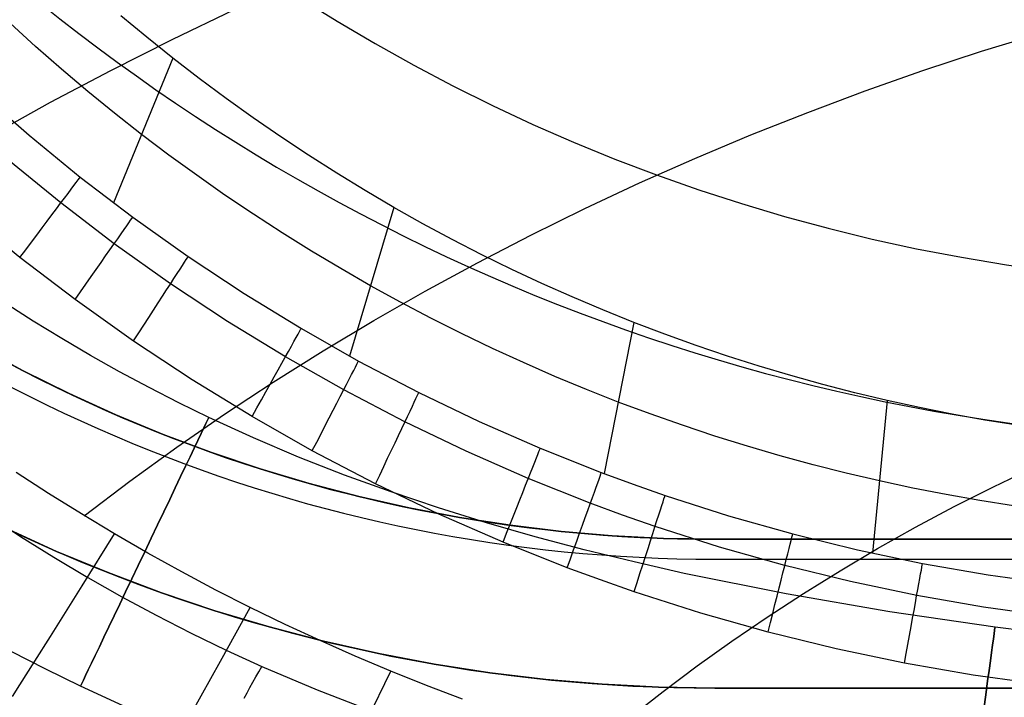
# Model space of a CAD drawing. Extents: x 35624 to 36541, y 4015 to 4839.
# Tile 23 of 150: x 35893 to 35992, y 4086 to 4155. Entities that reach past the tile are written whole.
import ezdxf

# ---------------------------------------------------------------- set-up
doc = ezdxf.new("R2010")
doc.units = 0
for name, color, linetype in [('FUSTO_INTERNO', 200, 'CONTINUOUS'), ('GAMBE', 96, 'CONTINUOUS'), ('IGES_LEVEL_1', 4, 'CONTINUOUS')]:
    doc.layers.add(name, color=color, linetype=linetype)

msp = doc.modelspace()

# ---------------------------------------------------------------- linework, layer by layer
at = {"layer": 'FUSTO_INTERNO'}
for p, q in [((35893.306, 4119.375, -193.153), (35888.753, 4121.834, -193.153)), ((35888.753, 4121.834, -168.153), (35893.306, 4119.375, -168.153)), ((35893.306, 4119.375, -180.653), (35888.753, 4121.834, -180.653)), ((35897.94, 4117.074, -193.153), (35893.306, 4119.375, -193.153)), ((35893.306, 4119.375, -168.153), (35897.94, 4117.074, -168.153)), ((35897.94, 4117.074, -180.653), (35893.306, 4119.375, -180.653)), ((35902.65, 4114.932, -193.153), (35897.94, 4117.074, -193.153)), ((35897.94, 4117.074, -168.153), (35902.65, 4114.932, -168.153)), ((35902.65, 4114.932, -180.653), (35897.94, 4117.074, -180.653)), ((35907.43, 4112.951, -193.153), (35902.65, 4114.932, -193.153)), ((35902.65, 4114.932, -168.153), (35907.43, 4112.951, -168.153)), ((35907.43, 4112.951, -180.653), (35902.65, 4114.932, -180.653)), ((35912.276, 4111.136, -193.153), (35907.43, 4112.951, -193.153)), ((35907.43, 4112.951, -168.153), (35912.276, 4111.136, -168.153)), ((35912.276, 4111.136, -180.653), (35907.43, 4112.951, -180.653)), ((35917.18, 4109.487, -193.153), (35912.276, 4111.136, -193.153)), ((35912.276, 4111.136, -168.153), (35917.18, 4109.487, -168.153)), ((35917.18, 4109.487, -180.653), (35912.276, 4111.136, -180.653)), ((35922.138, 4108.006, -193.153), (35917.18, 4109.487, -193.153)), ((35917.18, 4109.487, -168.153), (35922.138, 4108.006, -168.153)), ((35922.138, 4108.006, -180.653), (35917.18, 4109.487, -180.653)), ((35927.143, 4106.695, -193.153), (35922.138, 4108.006, -193.153)), ((35922.138, 4108.006, -168.153), (35927.143, 4106.695, -168.153)), ((35927.143, 4106.695, -180.653), (35922.138, 4108.006, -180.653)), ((35932.19, 4105.556, -193.153), (35927.143, 4106.695, -193.153)), ((35927.143, 4106.695, -168.153), (35932.19, 4105.556, -168.153)), ((35932.19, 4105.556, -180.653), (35927.143, 4106.695, -180.653)), ((35937.273, 4104.59, -193.153), (35932.19, 4105.556, -193.153)), ((35932.19, 4105.556, -168.153), (35937.273, 4104.59, -168.153)), ((35937.273, 4104.59, -180.653), (35932.19, 4105.556, -180.653)), ((35942.387, 4103.798, -193.153), (35937.273, 4104.59, -193.153)), ((35937.273, 4104.59, -168.153), (35942.387, 4103.798, -168.153)), ((35942.387, 4103.798, -180.653), (35937.273, 4104.59, -180.653)), ((35947.524, 4103.181, -193.153), (35942.387, 4103.798, -193.153)), ((35942.387, 4103.798, -168.153), (35947.524, 4103.181, -168.153)), ((35947.524, 4103.181, -180.653), (35942.387, 4103.798, -180.653)), ((35896.674, 4101.173, -193.153), (35891.498, 4103.527, -193.153)), ((35896.674, 4101.173, -168.153), (35891.498, 4103.527, -168.153)), ((35891.498, 4103.527, -180.653), (35896.674, 4101.173, -180.653)), ((35952.679, 4102.74, -193.153), (35947.524, 4103.181, -193.153)), ((35947.524, 4103.181, -168.153), (35952.679, 4102.74, -168.153)), ((35952.679, 4102.74, -180.653), (35947.524, 4103.181, -180.653)), ((35957.847, 4102.475, -193.153), (35952.679, 4102.74, -193.153)), ((35952.679, 4102.74, -168.153), (35957.847, 4102.475, -168.153)), ((35957.847, 4102.475, -180.653), (35952.679, 4102.74, -180.653)), ((35963.02, 4102.387, -193.153), (35957.847, 4102.475, -193.153)), ((35957.847, 4102.475, -168.153), (35963.02, 4102.387, -168.153)), ((35963.02, 4102.387, -180.653), (35957.847, 4102.475, -180.653)), ((36202.061, 4102.387, -193.153), (35963.02, 4102.387, -193.153)), ((35963.02, 4102.387, -168.153), (36202.061, 4102.387, -168.153)), ((36202.061, 4102.387, -180.653), (35963.02, 4102.387, -180.653)), ((35963.02, 4102.387, -193.153), (35963.02, 4102.387, -168.153)), ((35963.02, 4102.387, -193.153), (36202.061, 4102.387, -193.153)), ((35901.928, 4098.997, -193.153), (35896.674, 4101.173, -193.153)), ((35901.928, 4098.997, -168.153), (35896.674, 4101.173, -168.153)), ((35896.674, 4101.173, -180.653), (35901.928, 4098.997, -180.653)), ((35963.02, 4100.387, -160.156), (36202.061, 4100.387, -160.156)), ((35963.02, 4100.387, -185.156), (36202.061, 4100.387, -185.156)), ((35907.252, 4097.002, -193.153), (35901.928, 4098.997, -193.153)), ((35907.252, 4097.002, -168.153), (35901.928, 4098.997, -168.153)), ((35901.928, 4098.997, -180.653), (35907.252, 4097.002, -180.653)), ((35912.642, 4095.189, -193.153), (35907.252, 4097.002, -193.153)), ((35912.642, 4095.189, -168.153), (35907.252, 4097.002, -168.153)), ((35907.252, 4097.002, -180.653), (35912.642, 4095.189, -180.653)), ((35918.091, 4093.562, -193.153), (35912.642, 4095.189, -193.153)), ((35918.091, 4093.562, -168.153), (35912.642, 4095.189, -168.153)), ((35912.642, 4095.189, -180.653), (35918.091, 4093.562, -180.653)), ((35923.592, 4092.122, -193.153), (35918.091, 4093.562, -193.153)), ((35923.592, 4092.122, -168.153), (35918.091, 4093.562, -168.153)), ((35918.091, 4093.562, -180.653), (35923.592, 4092.122, -180.653)), ((35929.138, 4090.87, -193.153), (35923.592, 4092.122, -193.153)), ((35929.138, 4090.87, -168.153), (35923.592, 4092.122, -168.153)), ((35923.592, 4092.122, -180.653), (35929.138, 4090.87, -180.653)), ((35934.725, 4089.808, -193.153), (35929.138, 4090.87, -193.153)), ((35934.725, 4089.808, -168.153), (35929.138, 4090.87, -168.153)), ((35929.138, 4090.87, -180.653), (35934.725, 4089.808, -180.653)), ((35940.344, 4088.938, -193.153), (35934.725, 4089.808, -193.153)), ((35940.344, 4088.938, -168.153), (35934.725, 4089.808, -168.153)), ((35934.725, 4089.808, -180.653), (35940.344, 4088.938, -180.653)), ((35945.99, 4088.26, -193.153), (35940.344, 4088.938, -193.153)), ((35945.99, 4088.26, -168.153), (35940.344, 4088.938, -168.153)), ((35940.344, 4088.938, -180.653), (35945.99, 4088.26, -180.653)), ((35951.656, 4087.775, -193.153), (35945.99, 4088.26, -193.153)), ((35951.656, 4087.775, -168.153), (35945.99, 4088.26, -168.153)), ((35945.99, 4088.26, -180.653), (35951.656, 4087.775, -180.653)), ((35957.334, 4087.484, -193.153), (35951.656, 4087.775, -193.153)), ((35957.334, 4087.484, -168.153), (35951.656, 4087.775, -168.153)), ((35951.656, 4087.775, -180.653), (35957.334, 4087.484, -180.653)), ((35963.02, 4087.387, -193.153), (35957.334, 4087.484, -193.153)), ((35963.02, 4087.387, -168.153), (35957.334, 4087.484, -168.153)), ((35957.334, 4087.484, -180.653), (35963.02, 4087.387, -180.653)), ((36202.061, 4087.387, -193.153), (35963.02, 4087.387, -193.153)), ((36202.061, 4087.387, -193.153), (35963.02, 4087.387, -193.153)), ((35963.02, 4087.387, -193.153), (35963.02, 4087.387, -168.153)), ((36202.061, 4087.387, -168.153), (35963.02, 4087.387, -168.153)), ((35963.02, 4087.387, -180.653), (36202.061, 4087.387, -180.653))]:
    msp.add_line(p, q, dxfattribs=at)
for centre, radius, start, end in [((35963.02, 4253.916, -185.156), 153.53, 180, 270.00001), ((35963.02, 4253.918, -193.153), 151.531, 225.00036, 270), ((35963.02, 4253.916, -160.156), 153.53, 225.00014, 270), ((35963.02, 4253.918, -193.153), 166.531, 225.00033, 270)]:
    msp.add_arc(centre, radius, start, end, dxfattribs=at)
at = {"layer": 'GAMBE'}
for p, q in [((35894.318, 4124.368, -380.007), (35888.643, 4128.035, -380.007)), ((35897.193, 4122.613, -380.007), (35894.318, 4124.368, -380.007)), ((35900.097, 4120.912, -380.007), (35897.193, 4122.613, -380.007)), ((35903.029, 4119.265, -380.007), (35900.097, 4120.912, -380.007)), ((35905.994, 4117.674, -380.007), (35903.029, 4119.265, -380.007)), ((35908.991, 4116.139, -380.007), (35905.994, 4117.674, -380.007)), ((35912.024, 4114.662, -380.007), (35908.991, 4116.139, -380.007)), ((35916.509, 4112.612, -380.007), (35912.024, 4114.662, -380.007)), ((35921.071, 4110.681, -380.007), (35916.509, 4112.612, -380.007)), ((35925.705, 4108.864, -380.007), (35921.071, 4110.681, -380.007)), ((35930.409, 4107.157, -380.007), (35925.705, 4108.864, -380.007)), ((35935.18, 4105.555, -380.007), (35930.409, 4107.157, -380.007)), ((35940.016, 4104.053, -380.007), (35935.18, 4105.555, -380.007)), ((35944.913, 4102.647, -380.007), (35940.016, 4104.053, -380.007)), ((35949.868, 4101.331, -380.007), (35944.913, 4102.647, -380.007)), ((35954.879, 4100.102, -380.007), (35949.868, 4101.331, -380.007)), ((35959.943, 4098.955, -380.007), (35954.879, 4100.102, -380.007)), ((35970.216, 4096.888, -380.007), (35959.943, 4098.955, -380.007)), ((35980.665, 4095.092, -380.007), (35970.216, 4096.888, -380.007)), ((35991.267, 4093.53, -380.007), (35980.665, 4095.092, -380.007)), ((36008.423, 4091.451, -380.007), (35991.267, 4093.53, -380.007)), ((35895.577, 4089.303, -380.007), (35892.095, 4091.088, -380.007)), ((35899.093, 4087.587, -380.007), (35895.577, 4089.303, -380.007)), ((35904.273, 4085.213, -380.007), (35899.093, 4087.587, -380.007))]:
    msp.add_line(p, q, dxfattribs=at)
at = {"layer": 'GAMBE', "extrusion": (0.902361, -0.430982, -2.07259e-07)}
msp.add_circle((19175.342, -380.005, 30632.248), 15.002, dxfattribs=at)
at = {"layer": 'GAMBE', "extrusion": (0.990584, -0.136905, -2.23198e-07)}
msp.add_circle((8967.364, -380.003, 35091.956), 15.002, dxfattribs=at)
at = {"layer": 'IGES_LEVEL_1'}
for p, q in [((35908.334, 4152.768, -84.896), (35914.599, 4155.784, -82.61)), ((35894.556, 4152.06, -229.731), (35891.984, 4154.395, -229.731)), ((35905.756, 4152.995, -139.731), (35903.164, 4155.153, -139.731)), ((35989.899, 4151.573, -71.912), (35995.844, 4153.403, -70.696)), ((35902.158, 4149.649, -87.26), (35908.334, 4152.768, -84.896)), ((35908.386, 4150.885, -139.731), (35905.756, 4152.995, -139.731)), ((35897.169, 4149.772, -229.731), (35894.556, 4152.06, -229.731)), ((35984.005, 4149.63, -73.202), (35989.899, 4151.573, -71.912)), ((35908.386, 4150.885, -139.731), (35902.415, 4136.298, -310.604)), ((35911.053, 4148.825, -139.731), (35908.386, 4150.885, -139.731)), ((35896.076, 4146.429, -89.7), (35902.158, 4149.649, -87.26)), ((35899.822, 4147.533, -229.731), (35897.169, 4149.772, -229.731)), ((35978.166, 4147.577, -74.565), (35984.005, 4149.63, -73.202)), ((35913.756, 4146.815, -139.731), (35911.053, 4148.825, -139.731)), ((35888.876, 4147.496, -310.605), (35893.897, 4143.108, -310.605)), ((35902.513, 4145.343, -229.731), (35899.822, 4147.533, -229.731)), ((35972.385, 4145.416, -76), (35978.166, 4147.577, -74.565)), ((35916.493, 4144.856, -139.731), (35913.756, 4146.815, -139.731)), ((35890.091, 4143.111, -92.215), (35896.076, 4146.429, -89.7)), ((35905.241, 4143.202, -229.731), (35902.513, 4145.343, -229.731)), ((35919.265, 4142.948, -139.731), (35916.493, 4144.856, -139.731)), ((35966.666, 4143.148, -77.507), (35972.385, 4145.416, -76)), ((35893.897, 4143.108, -310.605), (35899.056, 4138.893, -310.604)), ((35908.006, 4141.112, -229.731), (35905.241, 4143.202, -229.731)), ((35922.07, 4141.091, -139.731), (35919.265, 4142.948, -139.731)), ((35961.011, 4140.774, -79.083), (35966.666, 4143.148, -77.507)), ((35897.101, 4136.283, -317.104), (35891.859, 4140.566, -317.104)), ((35910.808, 4139.073, -229.731), (35908.006, 4141.112, -229.731)), ((35924.907, 4139.287, -139.731), (35922.07, 4141.091, -139.731)), ((35955.425, 4138.298, -80.728), (35961.011, 4140.774, -79.083)), ((35899.056, 4138.893, -310.604), (35904.348, 4134.855, -310.604)), ((35913.644, 4137.086, -229.731), (35910.808, 4139.073, -229.731)), ((35927.777, 4137.536, -139.731), (35924.907, 4139.287, -139.731)), ((35930.677, 4135.838, -139.731), (35927.777, 4137.536, -139.731)), ((35949.91, 4135.72, -82.44), (35955.425, 4138.298, -80.728)), ((35916.515, 4135.151, -229.731), (35913.644, 4137.086, -229.731)), ((35902.478, 4132.181, -317.104), (35897.101, 4136.283, -317.104)), ((35930.677, 4135.838, -139.731), (35926.205, 4120.856, -310.604)), ((35933.607, 4134.195, -139.731), (35930.677, 4135.838, -139.731)), ((35944.471, 4133.042, -84.218), (35949.91, 4135.72, -82.44)), ((35892.983, 4130.786, -319.731), (35887.566, 4135.212, -319.731)), ((35904.348, 4134.855, -310.604), (35909.951, 4130.875, -310.604)), ((35919.419, 4133.269, -229.731), (35916.515, 4135.151, -229.731)), ((35936.564, 4132.606, -139.731), (35933.607, 4134.195, -139.731)), ((35922.355, 4131.441, -229.731), (35919.419, 4133.269, -229.731)), ((35939.549, 4131.073, -139.731), (35936.564, 4132.606, -139.731)), ((35939.11, 4130.267, -86.061), (35944.471, 4133.042, -84.218)), ((35908.171, 4128.136, -317.104), (35902.478, 4132.181, -317.104)), ((35898.54, 4126.547, -319.731), (35892.983, 4130.786, -319.731)), ((35909.951, 4130.875, -310.604), (35915.59, 4127.152, -310.604)), ((35925.323, 4129.666, -229.731), (35922.355, 4131.441, -229.731)), ((35942.561, 4129.596, -139.731), (35939.549, 4131.073, -139.731)), ((35928.322, 4127.947, -229.731), (35925.323, 4129.666, -229.731)), ((35933.832, 4127.396, -87.968), (35939.11, 4130.267, -86.061)), ((35945.597, 4128.175, -139.731), (35942.561, 4129.596, -139.731)), ((35913.901, 4124.354, -317.104), (35908.171, 4128.136, -317.104)), ((35931.35, 4126.282, -229.731), (35928.322, 4127.947, -229.731)), ((35948.659, 4126.81, -139.731), (35945.597, 4128.175, -139.731)), ((35915.59, 4127.152, -310.604), (35921.348, 4123.626, -310.604)), ((35928.638, 4124.43, -89.937), (35933.832, 4127.396, -87.968)), ((35951.744, 4125.503, -139.731), (35948.659, 4126.81, -139.731)), ((35904.422, 4122.367, -319.731), (35898.54, 4126.547, -319.731)), ((35934.406, 4124.674, -229.731), (35931.35, 4126.282, -229.731)), ((35937.49, 4123.122, -229.731), (35934.406, 4124.674, -229.731)), ((35954.852, 4124.253, -139.731), (35951.744, 4125.503, -139.731)), ((35919.752, 4120.771, -317.104), (35913.901, 4124.354, -317.104)), ((35921.348, 4123.626, -310.604), (35927.121, 4120.354, -310.604)), ((35923.534, 4121.373, -91.968), (35928.638, 4124.43, -89.937)), ((35954.852, 4124.253, -139.731), (35951.877, 4109.01, -310.603)), ((35957.982, 4123.061, -139.731), (35954.852, 4124.253, -139.731)), ((35940.6, 4121.627, -229.731), (35937.49, 4123.122, -229.731)), ((35961.132, 4121.928, -139.731), (35957.982, 4123.061, -139.731)), ((35910.343, 4118.458, -319.731), (35904.422, 4122.367, -319.731)), ((35964.301, 4120.853, -139.731), (35961.132, 4121.928, -139.731)), ((35918.521, 4118.224, -94.059), (35923.534, 4121.373, -91.968)), ((35925.618, 4117.446, -317.104), (35919.752, 4120.771, -317.104)), ((35943.735, 4120.19, -229.731), (35940.6, 4121.627, -229.731)), ((35967.488, 4119.838, -139.731), (35964.301, 4120.853, -139.731)), ((35927.121, 4120.354, -310.604), (35933.193, 4117.181, -310.604)), ((35946.895, 4118.81, -229.731), (35943.735, 4120.19, -229.731)), ((35970.693, 4118.882, -139.731), (35967.488, 4119.838, -139.731)), ((35950.079, 4117.488, -229.731), (35946.895, 4118.81, -229.731)), ((35973.915, 4117.986, -139.731), (35970.693, 4118.882, -139.731)), ((35916.389, 4114.756, -319.731), (35910.343, 4118.458, -319.731)), ((35913.605, 4114.987, -96.209), (35918.521, 4118.224, -94.059)), ((35977.152, 4117.149, -139.731), (35973.915, 4117.986, -139.731)), ((35931.788, 4114.222, -317.104), (35925.618, 4117.446, -317.104)), ((35933.193, 4117.181, -310.604), (35939.267, 4114.27, -310.603)), ((35953.285, 4116.225, -229.731), (35950.079, 4117.488, -229.731)), ((35980.403, 4116.373, -139.731), (35977.152, 4117.149, -139.731)), ((35956.513, 4115.02, -229.731), (35953.285, 4116.225, -229.731)), ((35980.403, 4116.373, -139.731), (35978.919, 4100.998, -310.603)), ((35983.667, 4115.658, -139.731), (35980.403, 4116.373, -139.731)), ((35908.787, 4111.664, -98.416), (35913.605, 4114.987, -96.209)), ((35922.451, 4111.32, -319.731), (35916.389, 4114.756, -319.731)), ((35959.761, 4113.876, -229.731), (35956.513, 4115.02, -229.731)), ((35986.943, 4115.004, -139.731), (35983.667, 4115.658, -139.731)), ((35990.23, 4114.41, -139.731), (35986.943, 4115.004, -139.731)), ((35937.96, 4111.264, -317.104), (35931.788, 4114.222, -317.104)), ((35939.267, 4114.27, -310.603), (35945.433, 4111.569, -310.603)), ((35963.029, 4112.791, -229.731), (35959.761, 4113.876, -229.731)), ((35993.527, 4113.878, -139.731), (35990.23, 4114.41, -139.731)), ((35966.315, 4111.766, -229.731), (35963.029, 4112.791, -229.731)), ((35969.619, 4110.802, -229.731), (35966.315, 4111.766, -229.731)), ((35904.072, 4108.255, -100.68), (35908.787, 4111.664, -98.416)), ((35928.827, 4107.989, -319.731), (35922.451, 4111.32, -319.731)), ((35944.225, 4108.52, -317.104), (35937.96, 4111.264, -317.104)), ((35945.433, 4111.569, -310.603), (35951.581, 4109.122, -310.603)), ((35972.938, 4109.898, -229.731), (35969.619, 4110.802, -229.731)), ((35976.273, 4109.056, -229.731), (35972.938, 4109.898, -229.731)), ((35895.868, 4107.008, -103), (35892.6, 4109.136, -103)), ((35951.581, 4109.122, -310.603), (35954.787, 4107.94, -310.603)), ((35979.621, 4108.275, -229.731), (35976.273, 4109.056, -229.731)), ((35991.109, 4107.685, -87.757), (35995.112, 4109.612, -86.625)), ((35899.463, 4104.762, -103), (35904.072, 4108.255, -100.68)), ((35935.205, 4104.932, -319.731), (35928.827, 4107.989, -319.731)), ((35950.471, 4106.034, -317.104), (35944.225, 4108.52, -317.104)), ((35954.787, 4107.94, -310.603), (35958.013, 4106.815, -310.603)), ((35982.983, 4107.556, -229.731), (35979.621, 4108.275, -229.731)), ((35899.173, 4104.94, -103), (35895.868, 4107.008, -103)), ((35958.013, 4106.815, -310.603), (35964.413, 4104.766, -310.603)), ((35986.357, 4106.898, -229.731), (35982.983, 4107.556, -229.731)), ((35989.742, 4106.302, -229.731), (35986.357, 4106.898, -229.731)), ((35987.159, 4105.68, -88.935), (35991.109, 4107.685, -87.757)), ((35887.902, 4106.062, -319.731), (35893.051, 4102.664, -319.731)), ((35953.73, 4104.833, -317.104), (35950.471, 4106.034, -317.104)), ((35993.137, 4105.769, -229.731), (35989.742, 4106.302, -229.731)), ((35902.514, 4102.931, -103), (35899.173, 4104.94, -103)), ((35941.679, 4102.096, -319.731), (35935.205, 4104.932, -319.731)), ((35957.008, 4103.689, -317.104), (35953.73, 4104.833, -317.104)), ((35964.413, 4104.766, -310.603), (35970.877, 4102.94, -310.603)), ((35983.265, 4103.599, -90.157), (35987.159, 4105.68, -88.935)), ((35899.244, 4097.7, -105.772), (35902.514, 4102.931, -103)), ((35905.888, 4100.984, -103), (35902.514, 4102.931, -103)), ((35963.511, 4101.608, -317.104), (35957.008, 4103.689, -317.104)), ((35970.877, 4102.94, -310.603), (35977.396, 4101.338, -310.603)), ((35979.431, 4101.445, -91.422), (35983.265, 4103.599, -90.157)), ((35893.051, 4102.664, -319.731), (35896.41, 4100.571, -319.731)), ((35948.134, 4099.527, -319.731), (35941.679, 4102.096, -319.731)), ((35909.294, 4099.099, -103), (35905.888, 4100.984, -103)), ((35970.078, 4099.752, -317.104), (35963.511, 4101.608, -317.104)), ((35975.658, 4099.218, -92.73), (35979.431, 4101.445, -91.422)), ((35977.396, 4101.338, -310.603), (35983.963, 4099.963, -310.603)), ((35896.41, 4100.571, -319.731), (35899.809, 4098.55, -319.731)), ((35983.963, 4099.963, -310.603), (35990.573, 4098.814, -310.603)), ((35912.732, 4097.275, -103), (35909.294, 4099.099, -103)), ((35951.501, 4098.286, -319.731), (35948.134, 4099.527, -319.731)), ((35976.702, 4098.125, -317.104), (35970.078, 4099.752, -317.104)), ((35971.949, 4096.92, -94.08), (35975.658, 4099.218, -92.73)), ((35990.573, 4098.814, -310.603), (35997.218, 4097.895, -310.603)), ((35899.809, 4098.55, -319.731), (35903.247, 4096.601, -319.731)), ((35954.889, 4097.104, -319.731), (35951.501, 4098.286, -319.731)), ((35983.375, 4096.727, -317.104), (35976.702, 4098.125, -317.104)), ((35896.049, 4092.595, -108.619), (35899.244, 4097.7, -105.772)), ((35916.201, 4095.513, -103), (35912.732, 4097.275, -103)), ((35961.609, 4094.953, -319.731), (35954.889, 4097.104, -319.731)), ((35968.307, 4094.553, -95.47), (35971.949, 4096.92, -94.08)), ((35903.247, 4096.601, -319.731), (35906.723, 4094.728, -319.731)), ((35990.092, 4095.56, -317.104), (35983.375, 4096.727, -317.104)), ((35913.201, 4090.116, -105.773), (35916.201, 4095.513, -103)), ((35919.7, 4093.815, -103), (35916.201, 4095.513, -103)), ((35968.395, 4093.035, -319.731), (35961.609, 4094.953, -319.731)), ((35996.843, 4094.626, -317.104), (35990.092, 4095.56, -317.104)), ((35906.723, 4094.728, -319.731), (35910.235, 4092.932, -319.731)), ((35964.734, 4092.119, -96.901), (35968.307, 4094.553, -95.47)), ((35910.235, 4092.932, -319.731), (35913.782, 4091.215, -319.731)), ((35923.227, 4092.179, -103), (35919.7, 4093.815, -103)), ((35975.24, 4091.353, -319.731), (35968.395, 4093.035, -319.731)), ((35894.498, 4090.12, -110.094), (35896.049, 4092.595, -108.619)), ((35926.781, 4090.607, -103), (35923.227, 4092.179, -103)), ((35961.233, 4089.618, -98.37), (35964.734, 4092.119, -96.901)), ((35913.782, 4091.215, -319.731), (35917.364, 4089.578, -319.731)), ((35982.136, 4089.909, -319.731), (35975.24, 4091.353, -319.731)), ((35892.986, 4087.712, -111.624), (35894.498, 4090.12, -110.094)), ((35910.269, 4084.849, -108.622), (35913.201, 4090.116, -105.773)), ((35930.363, 4089.099, -103), (35926.781, 4090.607, -103)), ((35989.077, 4088.703, -319.731), (35982.136, 4089.909, -319.731)), ((35916.766, 4088.51, -319.689), (35917.065, 4089.044, -319.716)), ((35917.065, 4089.044, -319.716), (35917.364, 4089.578, -319.731)), ((35917.364, 4089.578, -319.731), (35922.935, 4087.219, -319.731)), ((35927.651, 4083.566, -105.781), (35930.363, 4089.099, -103)), ((35933.969, 4087.655, -103), (35930.363, 4089.099, -103)), ((35957.806, 4087.053, -99.876), (35961.233, 4089.618, -98.37)), ((35916.17, 4087.446, -319.597), (35916.468, 4087.978, -319.649)), ((35916.468, 4087.978, -319.649), (35916.766, 4088.51, -319.689)), ((35996.054, 4087.738, -319.731), (35989.077, 4088.703, -319.731)), ((35892.246, 4086.537, -112.416), (35892.986, 4087.712, -111.624)), ((35915.575, 4086.386, -319.455), (35915.872, 4086.916, -319.532)), ((35915.872, 4086.916, -319.532), (35916.17, 4087.446, -319.597)), ((35922.935, 4087.219, -319.731), (35928.575, 4085.045, -319.731)), ((35937.595, 4086.276, -103), (35933.969, 4087.655, -103)), ((35954.456, 4084.425, -101.42), (35957.806, 4087.053, -99.876))]:
    msp.add_line(p, q, dxfattribs=at)
at = {"layer": 'IGES_LEVEL_1', "extrusion": (-3.24248e-08, 4.02708e-16, 1)}
msp.add_arc((36020.496, 4312.186, -319.732), 200, 180, 270, dxfattribs=at)
msp.add_arc((36020.496, 4312.186, -319.732), 200, 180, 270, dxfattribs=at)
at = {"layer": 'IGES_LEVEL_1', "extrusion": (-3.24248e-08, 1.98964e-15, 1)}
msp.add_arc((36020.496, 4312.186, -139.732), 184.252, 180, 270, dxfattribs=at)
msp.add_arc((36020.496, 4312.186, -139.732), 184.252, 180, 270, dxfattribs=at)
at = {"layer": 'IGES_LEVEL_1', "extrusion": (0.800297, -0.599603, 2.30517e-08)}
msp.add_arc((24827.482, -309.628, 26248.227), 10.103, 269.58507, 354.45286, dxfattribs=at)
at = {"layer": 'IGES_LEVEL_1', "extrusion": (0.819579, -0.572966, 1.0571e-08)}
msp.add_arc((23950.748, -309.623, 27057.326), 10.109, 269.56468, 354.42697, dxfattribs=at)
at = {"layer": 'IGES_LEVEL_1', "extrusion": (0.838521, -0.544869, -3.28778e-08)}
msp.add_arc((23019.988, -309.616, 27860.461), 10.114, 269.54418, 354.40099, dxfattribs=at)
at = {"layer": 'IGES_LEVEL_1', "extrusion": (0.87286, -0.487971, 1.97691e-08)}
msp.add_arc((21117.861, -309.608, 29342.083), 10.124, 269.50577, 354.35211, dxfattribs=at)
at = {"layer": 'IGES_LEVEL_1', "extrusion": (0.888335, -0.459196, -3.73555e-08)}
msp.add_arc((20147.769, -309.602, 30023.266), 10.128, 269.48794, 354.32931, dxfattribs=at)
at = {"layer": 'IGES_LEVEL_1', "extrusion": (0.903297, -0.429017, 4.09221e-08)}
msp.add_arc((19124.895, -309.6, 30691.989), 10.133, 269.47039, 354.30689, dxfattribs=at)
at = {"layer": 'IGES_LEVEL_1', "extrusion": (0.929656, -0.368429, 2.79504e-09)}
msp.add_arc((17055.603, -309.59, 31902.057), 10.141, 269.43874, 354.26637, dxfattribs=at)
at = {"layer": 'IGES_LEVEL_1', "extrusion": (0.941129, -0.338047, -2.75213e-09)}
msp.add_arc((16010.431, -309.586, 32446.014), 10.145, 269.42465, 354.24825, dxfattribs=at)
at = {"layer": 'IGES_LEVEL_1', "extrusion": (0.951937, -0.306293, 5.9355e-08)}
msp.add_arc((14913.03, -309.585, 32971.881), 10.148, 269.41128, 354.2311, dxfattribs=at)
at = {"layer": 'IGES_LEVEL_1', "extrusion": (0.970012, -0.243058, -2.54999e-08)}
msp.add_arc((12712.815, -309.576, 33894.919), 10.154, 269.38844, 354.20181, dxfattribs=at)
at = {"layer": 'IGES_LEVEL_1', "extrusion": (0.983889, -0.178781, -4.67002e-08)}
msp.add_arc((10457.045, -309.571, 34671.228), 10.159, 269.37064, 354.17896, dxfattribs=at)

doc.saveas('drawing.dxf')
